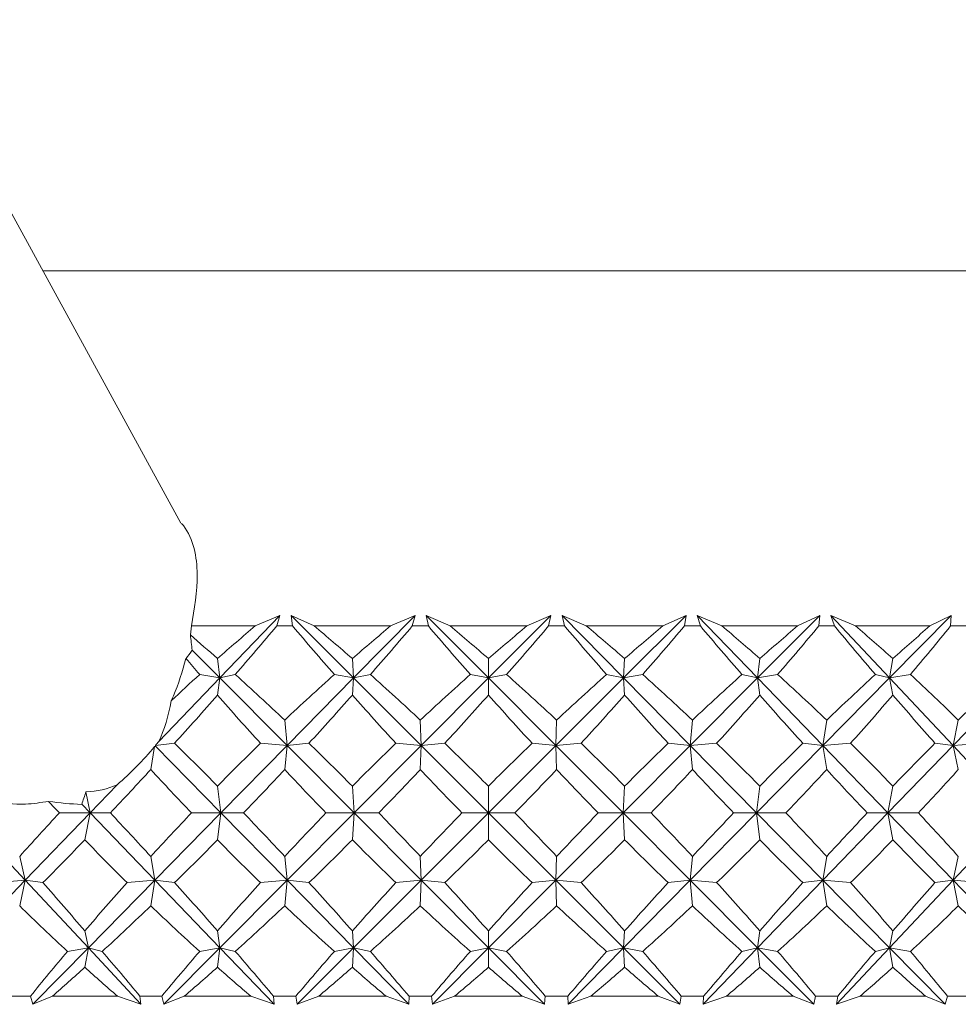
# Model space of a CAD drawing. Header units: inches. Extents: x -4.1 to 22.8, y -8.3 to 17.7.
# Tile 6 of 130: x -1.252 to -0.757, y -0.593 to -0.075. Entities that reach past the tile are written whole.
import ezdxf

# ---------------------------------------------------------------- set-up
doc = ezdxf.new("R2010")
doc.units = ezdxf.units.IN
doc.header["$MEASUREMENT"] = 0

msp = doc.modelspace()

# ---------------------------------------------------------------- linework, layer by layer
at = {"color": 7, "linetype": 'Continuous', "lineweight": 15}
for p, q in [((-1.16658, -0.33969), (-1.31168, -0.07453)), ((-1.23926, -0.20686), (-0.30676, -0.20686)), ((-1.14611, -0.42127), (-1.11444, -0.38835)), ((-1.12744, -0.39386), (-1.11444, -0.38835)), ((-1.11614, -0.39386), (-1.11444, -0.38835)), ((-1.09643, -0.39386), (-1.10857, -0.38835)), ((-1.10777, -0.39386), (-1.10857, -0.38835)), ((-1.07565, -0.42127), (-1.10857, -0.38835)), ((-1.07565, -0.42127), (-1.04331, -0.38835)), ((-1.05614, -0.39386), (-1.04331, -0.38835)), ((-1.04473, -0.39386), (-1.04331, -0.38835)), ((-1.02486, -0.39386), (-1.03738, -0.38835)), ((-1.03629, -0.39386), (-1.03738, -0.38835)), ((-1.00457, -0.42127), (-1.03738, -0.38835)), ((-1.00457, -0.42127), (-0.97181, -0.38835)), ((-0.98438, -0.39386), (-0.97181, -0.38835)), ((-0.97295, -0.39386), (-0.97181, -0.38835)), ((-0.95308, -0.39386), (-0.96588, -0.38835)), ((-0.9645, -0.39386), (-0.96588, -0.38835)), ((-0.93345, -0.42127), (-0.96588, -0.38835)), ((-0.93345, -0.42127), (-0.90054, -0.38835)), ((-0.91274, -0.39386), (-0.90054, -0.38835)), ((-0.90138, -0.39386), (-0.90054, -0.38835)), ((-0.88167, -0.39386), (-0.89465, -0.38835)), ((-0.893, -0.39386), (-0.89465, -0.38835)), ((-0.86285, -0.42127), (-0.89465, -0.38835)), ((-0.86285, -0.42127), (-0.83005, -0.38835)), ((-0.84179, -0.39386), (-0.83005, -0.38835)), ((-0.83059, -0.39386), (-0.83005, -0.38835)), ((-0.81121, -0.39386), (-0.82425, -0.38835)), ((-0.82234, -0.39386), (-0.82425, -0.38835)), ((-0.79335, -0.42127), (-0.82425, -0.38835)), ((-0.79335, -0.42127), (-0.76092, -0.38835)), ((-0.77211, -0.39386), (-0.76092, -0.38835)), ((-0.76116, -0.39386), (-0.76092, -0.38835)), ((-1.16113, -0.39386), (-1.16166, -0.39861)), ((-1.12744, -0.39386), (-1.16113, -0.39386)), ((-1.10777, -0.39386), (-1.11614, -0.39386)), ((-1.05614, -0.39386), (-1.09643, -0.39386)), ((-1.03629, -0.39386), (-1.04473, -0.39386)), ((-0.98438, -0.39386), (-1.02486, -0.39386)), ((-0.9645, -0.39386), (-0.97295, -0.39386)), ((-0.91274, -0.39386), (-0.95308, -0.39386)), ((-0.893, -0.39386), (-0.90138, -0.39386)), ((-0.84179, -0.39386), (-0.88167, -0.39386)), ((-0.82234, -0.39386), (-0.83059, -0.39386)), ((-0.77211, -0.39386), (-0.81121, -0.39386)), ((-0.75311, -0.39386), (-0.76116, -0.39386)), ((-1.14611, -0.42127), (-1.16069, -0.40662)), ((-1.14611, -0.42127), (-1.14737, -0.41107)), ((-1.07565, -0.42127), (-1.07631, -0.41107)), ((-1.00457, -0.42127), (-1.00462, -0.41107)), ((-0.93345, -0.42127), (-0.93289, -0.41107)), ((-0.86285, -0.42127), (-0.86169, -0.41107)), ((-0.79335, -0.42127), (-0.79159, -0.41107)), ((-1.14611, -0.42127), (-1.15674, -0.41946)), ((-1.14611, -0.42127), (-1.13798, -0.41946)), ((-1.07565, -0.42127), (-1.0858, -0.41946)), ((-1.07565, -0.42127), (-1.0668, -0.41946)), ((-1.00457, -0.42127), (-1.01417, -0.41946)), ((-1.00457, -0.42127), (-0.99508, -0.41946)), ((-0.93345, -0.42127), (-0.94241, -0.41946)), ((-0.93345, -0.42127), (-0.92338, -0.41946)), ((-0.86285, -0.42127), (-0.8711, -0.41946)), ((-0.86285, -0.42127), (-0.85229, -0.41946)), ((-0.79335, -0.42127), (-0.80082, -0.41946)), ((-0.79335, -0.42127), (-0.78238, -0.41946)), ((-1.17832, -0.45476), (-1.14611, -0.42127)), ((-1.14611, -0.42127), (-1.14737, -0.43025)), ((-1.11065, -0.45689), (-1.14611, -0.42127)), ((-1.11065, -0.45689), (-1.07565, -0.42127)), ((-1.07565, -0.42127), (-1.07631, -0.43025)), ((-1.04003, -0.45689), (-1.07565, -0.42127)), ((-1.04003, -0.45689), (-1.00457, -0.42127)), ((-1.00457, -0.42127), (-1.00462, -0.43025)), ((-0.96907, -0.45689), (-1.00457, -0.42127)), ((-0.96907, -0.45689), (-0.93345, -0.42127)), ((-0.89836, -0.45689), (-0.93345, -0.42127)), ((-0.93345, -0.42127), (-0.93289, -0.43025)), ((-0.89836, -0.45689), (-0.86285, -0.42127)), ((-0.86285, -0.42127), (-0.86169, -0.43025)), ((-0.82845, -0.45689), (-0.86285, -0.42127)), ((-0.82845, -0.45689), (-0.79335, -0.42127)), ((-0.79335, -0.42127), (-0.79159, -0.43025)), ((-0.75991, -0.45689), (-0.79335, -0.42127)), ((-0.75991, -0.45689), (-0.7255, -0.42127)), ((-1.11065, -0.45689), (-1.11195, -0.44348)), ((-1.04003, -0.45689), (-1.04051, -0.44348)), ((-0.96907, -0.45689), (-0.96873, -0.44348)), ((-0.89836, -0.45689), (-0.89719, -0.44348)), ((-0.82845, -0.45689), (-0.82647, -0.44348)), ((-0.75991, -0.45689), (-0.75713, -0.44348)), ((-1.18002, -0.45685), (-1.16994, -0.45567)), ((-1.11065, -0.45689), (-1.12468, -0.45567)), ((-1.11065, -0.45689), (-1.0992, -0.45567)), ((-1.04003, -0.45689), (-1.05336, -0.45567)), ((-1.04003, -0.45689), (-1.02765, -0.45567)), ((-0.96907, -0.45689), (-0.98159, -0.45567)), ((-0.96907, -0.45689), (-0.95587, -0.45567)), ((-0.89836, -0.45689), (-0.90997, -0.45567)), ((-0.89836, -0.45689), (-0.88443, -0.45567)), ((-0.82845, -0.45689), (-0.83906, -0.45567)), ((-0.82845, -0.45689), (-0.81392, -0.45567)), ((-0.75991, -0.45689), (-0.76943, -0.45567)), ((-0.75991, -0.45689), (-0.74489, -0.45567)), ((-1.18046, -0.45739), (-1.18249, -0.46948)), ((-1.14551, -0.49237), (-1.18005, -0.45722)), ((-1.14551, -0.49237), (-1.11065, -0.45689)), ((-1.11065, -0.45689), (-1.11195, -0.46948)), ((-1.07534, -0.49237), (-1.11065, -0.45689)), ((-1.07534, -0.49237), (-1.04003, -0.45689)), ((-1.04003, -0.45689), (-1.04051, -0.46948)), ((-1.00455, -0.49237), (-1.04003, -0.45689)), ((-1.00455, -0.49237), (-0.96907, -0.45689)), ((-0.93371, -0.49237), (-0.96907, -0.45689)), ((-0.96907, -0.45689), (-0.96873, -0.46948)), ((-0.93371, -0.49237), (-0.89836, -0.45689)), ((-0.89836, -0.45689), (-0.89719, -0.46948)), ((-0.8634, -0.49237), (-0.89836, -0.45689)), ((-0.8634, -0.49237), (-0.82845, -0.45689)), ((-0.82845, -0.45689), (-0.82647, -0.46948)), ((-0.79418, -0.49237), (-0.82845, -0.45689)), ((-0.79418, -0.49237), (-0.75991, -0.45689)), ((-0.75991, -0.45689), (-0.75713, -0.46948)), ((-0.72661, -0.49237), (-0.75991, -0.45689)), ((-1.21451, -0.49237), (-1.21665, -0.48126)), ((-1.21451, -0.49237), (-1.20023, -0.47753)), ((-1.14551, -0.49237), (-1.14737, -0.47823)), ((-1.07534, -0.49237), (-1.07631, -0.47823)), ((-1.00455, -0.49237), (-1.00462, -0.47823)), ((-0.93371, -0.49237), (-0.93289, -0.47823)), ((-0.8634, -0.49237), (-0.86169, -0.47823)), ((-0.79418, -0.49237), (-0.79159, -0.47823)), ((-1.24864, -0.52785), (-1.28176, -0.49237)), ((-1.24864, -0.52785), (-1.21451, -0.49237)), ((-1.21451, -0.49237), (-1.23064, -0.49237)), ((-1.21451, -0.49237), (-1.21888, -0.48782)), ((-1.21451, -0.49237), (-1.21724, -0.50651)), ((-1.18038, -0.52785), (-1.21451, -0.49237)), ((-1.21451, -0.49237), (-1.20377, -0.49237)), ((-1.18038, -0.52785), (-1.14551, -0.49237)), ((-1.14551, -0.49237), (-1.16108, -0.49237)), ((-1.14551, -0.49237), (-1.14737, -0.50651)), ((-1.11065, -0.52785), (-1.14551, -0.49237)), ((-1.14551, -0.49237), (-1.13362, -0.49237)), ((-1.11065, -0.52785), (-1.07534, -0.49237)), ((-1.07534, -0.49237), (-1.0902, -0.49237)), ((-1.07534, -0.49237), (-1.07631, -0.50651)), ((-1.04003, -0.52785), (-1.07534, -0.49237)), ((-1.07534, -0.49237), (-1.06239, -0.49237)), ((-1.04003, -0.52785), (-1.00455, -0.49237)), ((-1.00455, -0.49237), (-1.01859, -0.49237)), ((-1.00455, -0.49237), (-1.00462, -0.50651)), ((-0.96907, -0.52785), (-1.00455, -0.49237)), ((-1.00455, -0.49237), (-0.99065, -0.49237)), ((-0.96907, -0.52785), (-0.93371, -0.49237)), ((-0.93371, -0.49237), (-0.94682, -0.49237)), ((-0.89836, -0.52785), (-0.93371, -0.49237)), ((-0.93371, -0.49237), (-0.93289, -0.50651)), ((-0.93371, -0.49237), (-0.91898, -0.49237)), ((-0.89836, -0.52785), (-0.8634, -0.49237)), ((-0.8634, -0.49237), (-0.87547, -0.49237)), ((-0.8634, -0.49237), (-0.86169, -0.50651)), ((-0.82845, -0.52785), (-0.8634, -0.49237)), ((-0.8634, -0.49237), (-0.84795, -0.49237)), ((-0.82845, -0.52785), (-0.79418, -0.49237)), ((-0.79418, -0.49237), (-0.80511, -0.49237)), ((-0.79418, -0.49237), (-0.79159, -0.50651)), ((-0.75991, -0.52785), (-0.79418, -0.49237)), ((-0.79418, -0.49237), (-0.77813, -0.49237)), ((-0.75991, -0.52785), (-0.72661, -0.49237)), ((-1.24864, -0.52785), (-1.25155, -0.51526)), ((-1.18038, -0.52785), (-1.18249, -0.51526)), ((-1.11065, -0.52785), (-1.11195, -0.51526)), ((-1.04003, -0.52785), (-1.04051, -0.51526)), ((-0.96907, -0.52785), (-0.96873, -0.51526)), ((-0.89836, -0.52785), (-0.89719, -0.51526)), ((-0.82845, -0.52785), (-0.82647, -0.51526)), ((-0.75991, -0.52785), (-0.75713, -0.51526)), ((-1.28291, -0.56347), (-1.24864, -0.52785)), ((-1.24864, -0.52785), (-1.26372, -0.52908)), ((-1.24864, -0.52785), (-1.25155, -0.54127)), ((-1.21538, -0.56347), (-1.24864, -0.52785)), ((-1.24864, -0.52785), (-1.2393, -0.52908)), ((-1.21538, -0.56347), (-1.18038, -0.52785)), ((-1.18038, -0.52785), (-1.19499, -0.52908)), ((-1.18038, -0.52785), (-1.18249, -0.54127)), ((-1.14611, -0.56347), (-1.18038, -0.52785)), ((-1.18038, -0.52785), (-1.16994, -0.52908)), ((-1.14611, -0.56347), (-1.11065, -0.52785)), ((-1.11065, -0.52785), (-1.12468, -0.52908)), ((-1.11065, -0.52785), (-1.11195, -0.54127)), ((-1.07565, -0.56347), (-1.11065, -0.52785)), ((-1.11065, -0.52785), (-1.0992, -0.52908)), ((-1.07565, -0.56347), (-1.04003, -0.52785)), ((-1.04003, -0.52785), (-1.05336, -0.52908)), ((-1.04003, -0.52785), (-1.04051, -0.54127)), ((-1.00457, -0.56347), (-1.04003, -0.52785)), ((-1.04003, -0.52785), (-1.02765, -0.52908)), ((-1.00457, -0.56347), (-0.96907, -0.52785)), ((-0.96907, -0.52785), (-0.98159, -0.52908)), ((-0.93345, -0.56347), (-0.96907, -0.52785)), ((-0.96907, -0.52785), (-0.96873, -0.54127)), ((-0.96907, -0.52785), (-0.95587, -0.52908)), ((-0.93345, -0.56347), (-0.89836, -0.52785)), ((-0.89836, -0.52785), (-0.90997, -0.52908)), ((-0.89836, -0.52785), (-0.89719, -0.54127)), ((-0.86285, -0.56347), (-0.89836, -0.52785)), ((-0.89836, -0.52785), (-0.88443, -0.52908)), ((-0.86285, -0.56347), (-0.82845, -0.52785)), ((-0.82845, -0.52785), (-0.83906, -0.52908)), ((-0.82845, -0.52785), (-0.82647, -0.54127)), ((-0.79335, -0.56347), (-0.82845, -0.52785)), ((-0.82845, -0.52785), (-0.81392, -0.52908)), ((-0.79335, -0.56347), (-0.75991, -0.52785)), ((-0.75991, -0.52785), (-0.76943, -0.52908)), ((-0.75991, -0.52785), (-0.75713, -0.54127)), ((-0.7255, -0.56347), (-0.75991, -0.52785)), ((-0.75991, -0.52785), (-0.74489, -0.52908)), ((-1.21538, -0.56347), (-1.21724, -0.5545)), ((-1.14611, -0.56347), (-1.14737, -0.5545)), ((-1.07565, -0.56347), (-1.07631, -0.5545)), ((-1.00457, -0.56347), (-1.00462, -0.5545)), ((-0.93345, -0.56347), (-0.93289, -0.5545)), ((-0.86285, -0.56347), (-0.86169, -0.5545)), ((-0.79335, -0.56347), (-0.79159, -0.5545)), ((-1.24454, -0.59315), (-1.21538, -0.56347)), ((-1.21538, -0.56347), (-1.2264, -0.56529)), ((-1.21538, -0.56347), (-1.21724, -0.57367)), ((-1.21538, -0.56347), (-1.20804, -0.56529)), ((-1.18767, -0.59315), (-1.21538, -0.56347)), ((-1.17565, -0.59315), (-1.14611, -0.56347)), ((-1.14611, -0.56347), (-1.15674, -0.56529)), ((-1.14611, -0.56347), (-1.14737, -0.57367)), ((-1.14611, -0.56347), (-1.13798, -0.56529)), ((-1.11756, -0.59315), (-1.14611, -0.56347)), ((-1.10533, -0.59315), (-1.07565, -0.56347)), ((-1.07565, -0.56347), (-1.0858, -0.56529)), ((-1.07565, -0.56347), (-1.07631, -0.57367)), ((-1.07565, -0.56347), (-1.0668, -0.56529)), ((-1.04649, -0.59315), (-1.07565, -0.56347)), ((-1.03415, -0.59315), (-1.00457, -0.56347)), ((-1.00457, -0.56347), (-1.01417, -0.56529)), ((-1.00457, -0.56347), (-1.00462, -0.57367)), ((-0.97504, -0.59315), (-1.00457, -0.56347)), ((-1.00457, -0.56347), (-0.99508, -0.56529)), ((-0.96269, -0.59315), (-0.93345, -0.56347)), ((-0.93345, -0.56347), (-0.94241, -0.56529)), ((-0.93345, -0.56347), (-0.93289, -0.57367)), ((-0.90377, -0.59315), (-0.93345, -0.56347)), ((-0.93345, -0.56347), (-0.92338, -0.56529)), ((-0.89152, -0.59315), (-0.86285, -0.56347)), ((-0.86285, -0.56347), (-0.8711, -0.56529)), ((-0.86285, -0.56347), (-0.86169, -0.57367)), ((-0.83328, -0.59315), (-0.86285, -0.56347)), ((-0.86285, -0.56347), (-0.85229, -0.56529)), ((-0.82121, -0.59315), (-0.79335, -0.56347)), ((-0.79335, -0.56347), (-0.80082, -0.56529)), ((-0.79335, -0.56347), (-0.79159, -0.57367)), ((-0.76411, -0.59315), (-0.79335, -0.56347)), ((-0.79335, -0.56347), (-0.78238, -0.56529)), ((-1.2459, -0.58886), (-1.25718, -0.58886)), ((-1.2459, -0.58886), (-1.24454, -0.59315)), ((-1.23433, -0.58886), (-1.24454, -0.59315)), ((-1.20004, -0.58886), (-1.23433, -0.58886)), ((-1.20004, -0.58886), (-1.18767, -0.59315)), ((-1.18827, -0.58886), (-1.18767, -0.59315)), ((-1.1767, -0.58886), (-1.18827, -0.58886)), ((-1.1767, -0.58886), (-1.17565, -0.59315)), ((-1.16485, -0.58886), (-1.17565, -0.59315)), ((-1.12982, -0.58886), (-1.16485, -0.58886)), ((-1.12982, -0.58886), (-1.11756, -0.59315)), ((-1.11784, -0.58886), (-1.11756, -0.59315)), ((-1.10607, -0.58886), (-1.11784, -0.58886)), ((-1.10607, -0.58886), (-1.10533, -0.59315)), ((-1.09403, -0.58886), (-1.10533, -0.59315)), ((-1.05855, -0.58886), (-1.09403, -0.58886)), ((-1.05855, -0.58886), (-1.04649, -0.59315)), ((-1.04644, -0.58886), (-1.04649, -0.59315)), ((-1.03457, -0.58886), (-1.04644, -0.58886)), ((-1.03457, -0.58886), (-1.03415, -0.59315)), ((-1.02244, -0.58886), (-1.03415, -0.59315)), ((-0.9868, -0.58886), (-1.02244, -0.58886)), ((-0.9868, -0.58886), (-0.97504, -0.59315)), ((-0.97467, -0.58886), (-0.97504, -0.59315)), ((-0.96279, -0.58886), (-0.97467, -0.58886)), ((-0.96279, -0.58886), (-0.96269, -0.59315)), ((-0.95067, -0.58886), (-0.96269, -0.59315)), ((-0.91515, -0.58886), (-0.95067, -0.58886)), ((-0.91515, -0.58886), (-0.90377, -0.59315)), ((-0.90309, -0.58886), (-0.90377, -0.59315)), ((-0.89129, -0.58886), (-0.90309, -0.58886)), ((-0.89129, -0.58886), (-0.89152, -0.59315)), ((-0.87928, -0.58886), (-0.89152, -0.59315)), ((-0.84416, -0.58886), (-0.87928, -0.58886)), ((-0.84416, -0.58886), (-0.83328, -0.59315)), ((-0.83228, -0.58886), (-0.83328, -0.59315)), ((-0.82066, -0.58886), (-0.83228, -0.58886)), ((-0.82066, -0.58886), (-0.82121, -0.59315)), ((-0.80885, -0.58886), (-0.82121, -0.59315)), ((-0.77443, -0.58886), (-0.80885, -0.58886)), ((-0.77443, -0.58886), (-0.76411, -0.59315)), ((-0.76281, -0.58886), (-0.76411, -0.59315)), ((-0.75147, -0.58886), (-0.76281, -0.58886))]:
    msp.add_line(p, q, dxfattribs=at)
for centre, major_axis, ratio, start_param, end_param in [((-0.9988, -1.6096), (0.36695, 1.37255), 0.517929, 0.638009, 0.663312), ((-0.9988, 0.62486), (0.68982, 1.37055), 0.295613, 4.006467, 4.034133), ((-0.9988, 0.62486), (-0.56154, 1.36569), 0.417225, 2.226856, 2.254521), ((-0.9988, -1.6096), (-0.56978, 1.36569), 0.411193, 5.587566, 5.612868), ((-0.9988, -1.6096), (0.44149, 1.36883), 0.487384, 0.656339, 0.681641), ((-0.9988, 0.62486), (0.65599, 1.36814), 0.334688, 4.017884, 4.045549), ((-0.9988, 0.62486), (-0.60919, 1.36621), 0.379546, 2.229105, 2.25677), ((-0.9988, -1.6096), (-0.5156, 1.36628), 0.4477, 5.590095, 5.615397), ((-0.9988, -1.6096), (0.50601, 1.36651), 0.453446, 0.666774, 0.692077), ((-0.9988, 0.62486), (0.61625, 1.36641), 0.373339, 4.025576, 4.053241), ((-0.9988, 0.62486), (-0.64997, 1.3678), 0.340995, 2.236114, 2.263779), ((-0.9988, -1.6096), (-0.45262, 1.36835), 0.482076, 5.599338, 5.624641), ((-0.9988, -1.6096), (0.56154, 1.36569), 0.417225, 0.670317, 0.69562), ((-0.9988, 0.62486), (0.56978, 1.36569), 0.411193, 4.028664, 4.056329), ((-0.9988, 0.62486), (-0.68471, 1.37013), 0.301969, 2.24698, 2.274645), ((-0.9988, -1.6096), (-0.37975, 1.37186), 0.513259, 5.616332, 5.641634), ((-0.9988, -1.6096), (0.60919, 1.36621), 0.379546, 0.668068, 0.69337), ((-0.9988, 0.62486), (0.5156, 1.36628), 0.4477, 4.026136, 4.053801), ((-0.9988, 0.62486), (-0.71407, 1.37288), 0.262732, 2.260943, 2.288608), ((-0.9988, -1.6096), (-0.29632, 1.37637), 0.539896, 5.641752, 5.667054), ((-0.9988, -1.6096), (0.64997, 1.3678), 0.340995, 0.661059, 0.686362), ((-0.9988, 0.62486), (0.45262, 1.36835), 0.482076, 4.016892, 4.044557), ((-0.9988, -1.6096), (-0.61625, 1.36641), 0.373339, 5.590654, 5.608861), ((-1.23593, -0.40774), (-0.0229, 0.17304), 0.428687, 4.662205, 4.70841), ((-1.26595, -0.35287), (0.10919, -0.04639), 0.629115, 6.099247, 6.171615), ((-0.9988, 0.62486), (-0.50601, 1.36651), 0.453446, 2.248869, 2.258064), ((-0.9988, -1.6096), (0.36695, 1.37255), 0.517929, 0.675244, 0.694381), ((-0.9988, -1.6096), (-0.61625, 1.36641), 0.373339, 5.545774, 5.578721), ((-0.9988, -1.6096), (0.44149, 1.36883), 0.487384, 0.693574, 0.726521), ((-0.9988, -1.6096), (-0.56978, 1.36569), 0.411193, 5.542686, 5.575633), ((-0.9988, -1.6096), (0.50601, 1.36651), 0.453446, 0.704009, 0.736957), ((-0.9988, -1.6096), (-0.5156, 1.36628), 0.4477, 5.545215, 5.578162), ((-0.9988, -1.6096), (0.56154, 1.36569), 0.417225, 0.707552, 0.740499), ((-0.9988, -1.6096), (-0.45262, 1.36835), 0.482076, 5.554458, 5.587406), ((-0.9988, -1.6096), (0.60919, 1.36621), 0.379546, 0.705303, 0.73825), ((-0.9988, -1.6096), (-0.37975, 1.37186), 0.513259, 5.571452, 5.604399), ((-0.9988, -1.6096), (0.64997, 1.3678), 0.340995, 0.698294, 0.731242), ((-0.9988, -1.6096), (-0.29632, 1.37637), 0.539896, 5.596872, 5.629819), ((-0.9988, -1.6096), (0.68471, 1.37013), 0.301969, 0.687428, 0.720375), ((-0.9988, 0.62486), (0.68982, 1.37055), 0.295613, 3.965743, 3.994535), ((-0.9988, 0.62486), (-0.50601, 1.36651), 0.453446, 2.269996, 2.298789), ((-0.9988, 0.62486), (0.65599, 1.36814), 0.334688, 3.97716, 4.005952), ((-0.9988, 0.62486), (-0.56154, 1.36569), 0.417225, 2.266454, 2.295246), ((-0.9988, 0.62486), (0.61625, 1.36641), 0.373339, 3.984851, 4.013644), ((-0.9988, 0.62486), (-0.60919, 1.36621), 0.379546, 2.268703, 2.297495), ((-0.9988, 0.62486), (0.56978, 1.36569), 0.411193, 3.98794, 4.016732), ((-0.9988, 0.62486), (-0.64997, 1.3678), 0.340995, 2.275711, 2.304503), ((-0.9988, 0.62486), (0.5156, 1.36628), 0.4477, 3.985411, 4.014203), ((-0.9988, 0.62486), (-0.68471, 1.37013), 0.301969, 2.286577, 2.31537), ((-0.9988, 0.62486), (0.45262, 1.36835), 0.482076, 3.976167, 4.004959), ((-0.9988, 0.62486), (-0.71407, 1.37288), 0.262732, 2.300541, 2.329333), ((-1.30592, -0.27983), (-0.10854, 0.19627), 0.419091, 3.433014, 3.619027), ((-1.22638, -0.42518), (0.06532, 0.07262), 0.571449, 4.788836, 4.816496), ((-0.9988, -1.6096), (-0.65599, 1.36814), 0.334688, 5.508586, 5.537378), ((-0.9988, -1.6096), (0.44149, 1.36883), 0.487384, 0.742609, 0.771401), ((-0.9988, -1.6096), (-0.61625, 1.36641), 0.373339, 5.500894, 5.529686), ((-0.9988, -1.6096), (0.50601, 1.36651), 0.453446, 0.753044, 0.781836), ((-0.9988, -1.6096), (-0.56978, 1.36569), 0.411193, 5.497806, 5.526598), ((-0.9988, -1.6096), (0.56154, 1.36569), 0.417225, 0.756587, 0.785379), ((-0.9988, -1.6096), (-0.5156, 1.36628), 0.4477, 5.500335, 5.529127), ((-0.9988, -1.6096), (0.60919, 1.36621), 0.379546, 0.754338, 0.78313), ((-0.9988, -1.6096), (-0.45262, 1.36835), 0.482076, 5.509578, 5.538371), ((-0.9988, -1.6096), (0.64997, 1.3678), 0.340995, 0.747329, 0.776122), ((-0.9988, -1.6096), (-0.37975, 1.37186), 0.513259, 5.526572, 5.555364), ((-0.9988, -1.6096), (0.68471, 1.37013), 0.301969, 0.736463, 0.765255), ((-1.22638, -0.42518), (0.06532, 0.07262), 0.571449, 4.49114, 4.781737), ((-1.24989, -0.38223), (0.10631, -0.04073), 0.672311, 5.649111, 5.653904), ((-1.25217, -0.37806), (-0.02174, 0.17955), 0.391837, 4.208953, 4.211258), ((-0.9988, 0.62486), (0.68982, 1.37055), 0.295613, 3.922238, 3.949655), ((-0.9988, 0.62486), (-0.44149, 1.36883), 0.487384, 2.325312, 2.352729), ((-0.9988, 0.62486), (0.65599, 1.36814), 0.334688, 3.933655, 3.961072), ((-0.9988, 0.62486), (-0.50601, 1.36651), 0.453446, 2.314876, 2.342293), ((-0.9988, 0.62486), (0.61625, 1.36641), 0.373339, 3.941347, 3.968764), ((-0.9988, 0.62486), (-0.56154, 1.36569), 0.417225, 2.311333, 2.33875), ((-0.9988, 0.62486), (0.56978, 1.36569), 0.411193, 3.944435, 3.971852), ((-0.9988, 0.62486), (-0.60919, 1.36621), 0.379546, 2.313583, 2.341), ((-0.9988, 0.62486), (0.5156, 1.36628), 0.4477, 3.941906, 3.969323), ((-0.9988, 0.62486), (-0.64997, 1.3678), 0.340995, 2.320591, 2.348008), ((-0.9988, 0.62486), (0.45262, 1.36835), 0.482076, 3.932663, 3.96008), ((-0.9988, 0.62486), (-0.68471, 1.37013), 0.301969, 2.331457, 2.358874), ((-0.9988, 0.62486), (0.37975, 1.37186), 0.513259, 3.915669, 3.943086), ((-1.27461, -0.33704), (-0.02221, 0.1886), 0.349492, 3.745912, 3.801643), ((-1.30592, -0.27983), (-0.10854, 0.19627), 0.419091, 2.9341, 3.107658), ((-1.23688, -0.40599), (0.10395, -0.03481), 0.712993, 4.951944, 5.11597), ((-0.9988, 0.62486), (-0.36695, 1.37255), 0.517929, 2.363627, 2.371058), ((-0.9988, -1.6096), (0.36695, 1.37255), 0.517929, 0.770534, 0.797951), ((-0.9988, -1.6096), (-0.68982, 1.37055), 0.295613, 5.475123, 5.50254), ((-0.9988, -1.6096), (0.44149, 1.36883), 0.487384, 0.788864, 0.816281), ((-0.9988, -1.6096), (-0.65599, 1.36814), 0.334688, 5.463706, 5.491123), ((-0.9988, -1.6096), (0.50601, 1.36651), 0.453446, 0.799299, 0.826716), ((-0.9988, -1.6096), (-0.61625, 1.36641), 0.373339, 5.456014, 5.483431), ((-0.9988, -1.6096), (0.56154, 1.36569), 0.417225, 0.802842, 0.830259), ((-0.9988, -1.6096), (-0.56978, 1.36569), 0.411193, 5.452926, 5.480343), ((-0.9988, -1.6096), (0.60919, 1.36621), 0.379546, 0.800593, 0.82801), ((-0.9988, -1.6096), (-0.5156, 1.36628), 0.4477, 5.455455, 5.482872), ((-0.9988, -1.6096), (0.64997, 1.3678), 0.340995, 0.793585, 0.821002), ((-0.9988, -1.6096), (-0.45262, 1.36835), 0.482076, 5.464698, 5.492115), ((-0.9988, -1.6096), (0.68471, 1.37013), 0.301969, 0.782718, 0.810135), ((-0.9988, -1.6096), (-0.37975, 1.37186), 0.513259, 5.481692, 5.509109), ((-0.9988, 0.62486), (0.68982, 1.37055), 0.295613, 3.875983, 3.904775), ((-0.9988, 0.62486), (-0.36695, 1.37255), 0.517929, 2.388521, 2.417313), ((-0.9988, 0.62486), (0.65599, 1.36814), 0.334688, 3.8874, 3.916192), ((-0.9988, 0.62486), (-0.44149, 1.36883), 0.487384, 2.370192, 2.398984), ((-0.9988, 0.62486), (0.61625, 1.36641), 0.373339, 3.895092, 3.923884), ((-0.9988, 0.62486), (-0.50601, 1.36651), 0.453446, 2.359756, 2.388548), ((-0.9988, 0.62486), (0.56978, 1.36569), 0.411193, 3.89818, 3.926972), ((-0.9988, 0.62486), (-0.56154, 1.36569), 0.417225, 2.356213, 2.385006), ((-0.9988, 0.62486), (0.5156, 1.36628), 0.4477, 3.895651, 3.924443), ((-0.9988, 0.62486), (-0.60919, 1.36621), 0.379546, 2.358463, 2.387255), ((-0.9988, 0.62486), (0.45262, 1.36835), 0.482076, 3.886407, 3.9152), ((-0.9988, 0.62486), (-0.64997, 1.3678), 0.340995, 2.365471, 2.394263), ((-0.9988, 0.62486), (0.37975, 1.37186), 0.513259, 3.869414, 3.898206), ((-0.9988, 0.62486), (-0.68471, 1.37013), 0.301969, 2.376337, 2.405129), ((-0.9988, -1.6096), (-0.71836, 1.37335), 0.256359, 5.444646, 5.473438), ((-0.9988, -1.6096), (0.44149, 1.36883), 0.487384, 0.832369, 0.861161), ((-0.9988, -1.6096), (-0.68982, 1.37055), 0.295613, 5.430243, 5.459035), ((-0.9988, -1.6096), (0.50601, 1.36651), 0.453446, 0.842804, 0.871596), ((-0.9988, -1.6096), (-0.65599, 1.36814), 0.334688, 5.418826, 5.447618), ((-0.9988, -1.6096), (0.56154, 1.36569), 0.417225, 0.846347, 0.875139), ((-0.9988, -1.6096), (-0.61625, 1.36641), 0.373339, 5.411134, 5.439927), ((-0.9988, -1.6096), (0.60919, 1.36621), 0.379546, 0.844098, 0.87289), ((-0.9988, -1.6096), (-0.56978, 1.36569), 0.411193, 5.408046, 5.436838), ((-0.9988, -1.6096), (0.64997, 1.3678), 0.340995, 0.837089, 0.865881), ((-0.9988, -1.6096), (-0.5156, 1.36628), 0.4477, 5.410575, 5.439367), ((-0.9988, -1.6096), (0.68471, 1.37013), 0.301969, 0.826223, 0.855015), ((-0.9988, -1.6096), (-0.45262, 1.36835), 0.482076, 5.419819, 5.448611), ((-0.9988, -1.6096), (0.71407, 1.37288), 0.262732, 0.81226, 0.841052), ((-0.9988, 0.62486), (-0.28178, 1.37715), 0.543684, 2.460204, 2.493151), ((-0.9988, 0.62486), (0.65599, 1.36814), 0.334688, 3.838365, 3.871312), ((-0.9988, 0.62486), (-0.36695, 1.37255), 0.517929, 2.433401, 2.466349), ((-0.9988, 0.62486), (0.61625, 1.36641), 0.373339, 3.846057, 3.879004), ((-0.9988, 0.62486), (-0.44149, 1.36883), 0.487384, 2.415072, 2.448019), ((-0.9988, 0.62486), (0.56978, 1.36569), 0.411193, 3.849145, 3.882092), ((-0.9988, 0.62486), (-0.50601, 1.36651), 0.453446, 2.404636, 2.437584), ((-0.9988, 0.62486), (0.5156, 1.36628), 0.4477, 3.846616, 3.879563), ((-0.9988, 0.62486), (-0.56154, 1.36569), 0.417225, 2.401093, 2.434041), ((-0.9988, 0.62486), (0.45262, 1.36835), 0.482076, 3.837372, 3.87032), ((-0.9988, 0.62486), (-0.60919, 1.36621), 0.379546, 2.403342, 2.43629), ((-0.9988, 0.62486), (0.37975, 1.37186), 0.513259, 3.820379, 3.853326), ((-0.9988, 0.62486), (-0.64997, 1.3678), 0.340995, 2.410351, 2.443298), ((-0.9988, 0.62486), (0.29632, 1.37637), 0.539896, 3.794959, 3.827906), ((-0.9988, 0.62486), (-0.68471, 1.37013), 0.301969, 2.421217, 2.454165), ((-0.9988, -1.6096), (0.44149, 1.36883), 0.487384, 0.873093, 0.89861), ((-0.9988, -1.6096), (-0.71836, 1.37335), 0.256359, 5.407197, 5.432713), ((-0.9988, -1.6096), (0.50601, 1.36651), 0.453446, 0.883529, 0.909045), ((-0.9988, -1.6096), (-0.68982, 1.37055), 0.295613, 5.392794, 5.41831), ((-0.9988, -1.6096), (0.56154, 1.36569), 0.417225, 0.887072, 0.912588), ((-0.9988, -1.6096), (-0.65599, 1.36814), 0.334688, 5.381377, 5.406894), ((-0.9988, -1.6096), (0.60919, 1.36621), 0.379546, 0.884822, 0.910339), ((-0.9988, -1.6096), (-0.61625, 1.36641), 0.373339, 5.373686, 5.399202), ((-0.9988, -1.6096), (0.64997, 1.3678), 0.340995, 0.877814, 0.90333), ((-0.9988, -1.6096), (-0.56978, 1.36569), 0.411193, 5.370597, 5.396113), ((-0.9988, -1.6096), (0.68471, 1.37013), 0.301969, 0.866948, 0.892464), ((-0.9988, -1.6096), (-0.5156, 1.36628), 0.4477, 5.373126, 5.398642), ((-0.9988, -1.6096), (0.71407, 1.37288), 0.262732, 0.852984, 0.878501), ((-0.9988, -1.6096), (-0.45262, 1.36835), 0.482076, 5.38237, 5.407886), ((-0.9988, 0.62486), (0.65599, 1.36814), 0.334688, 3.804154, 3.826432), ((-0.9988, 0.62486), (-0.28178, 1.37715), 0.543684, 2.505084, 2.527362), ((-0.9988, 0.62486), (0.61625, 1.36641), 0.373339, 3.811845, 3.834124), ((-0.9988, 0.62486), (-0.36695, 1.37255), 0.517929, 2.478281, 2.50056), ((-0.9988, 0.62486), (0.56978, 1.36569), 0.411193, 3.814934, 3.837212), ((-0.9988, 0.62486), (-0.44149, 1.36883), 0.487384, 2.459951, 2.48223), ((-0.9988, 0.62486), (0.5156, 1.36628), 0.4477, 3.812405, 3.834683), ((-0.9988, 0.62486), (-0.50601, 1.36651), 0.453446, 2.449516, 2.471795), ((-0.9988, 0.62486), (0.45262, 1.36835), 0.482076, 3.803161, 3.82544), ((-0.9988, 0.62486), (-0.56154, 1.36569), 0.417225, 2.445973, 2.468252), ((-0.9988, 0.62486), (0.37975, 1.37186), 0.513259, 3.786168, 3.808446), ((-0.9988, 0.62486), (-0.60919, 1.36621), 0.379546, 2.448222, 2.470501), ((-0.9988, 0.62486), (0.29632, 1.37637), 0.539896, 3.760748, 3.783026), ((-0.9988, 0.62486), (-0.64997, 1.3678), 0.340995, 2.455231, 2.477509)]:
    msp.add_ellipse(centre, major_axis=major_axis, ratio=ratio, start_param=start_param, end_param=end_param, dxfattribs=at)
for points, knots in [([(-1.16113, -0.39386), (-1.15954, -0.38485), (-1.15637, -0.36682), (-1.16001, -0.34752), (-1.16603, -0.34011), (-1.1664, -0.33965)], [0, 0, 0, 0, 0.484052, 0.968211, 1, 1, 1, 1]), ([(-1.16395, -0.41104), (-1.16586, -0.41773), (-1.16803, -0.42531), (-1.17133, -0.43242), (-1.17172, -0.43325)], [0, 0, 0, 0, 0.88312, 1, 1, 1, 1]), ([(-1.23633, -0.48625), (-1.24038, -0.48689), (-1.25052, -0.48847), (-1.26061, -0.48708), (-1.26666, -0.48625)], [0, 0, 0, 0, 0.399659, 1, 1, 1, 1])]:
    msp.add_open_spline(points, degree=3, knots=knots, dxfattribs=at)

doc.saveas('drawing.dxf')
